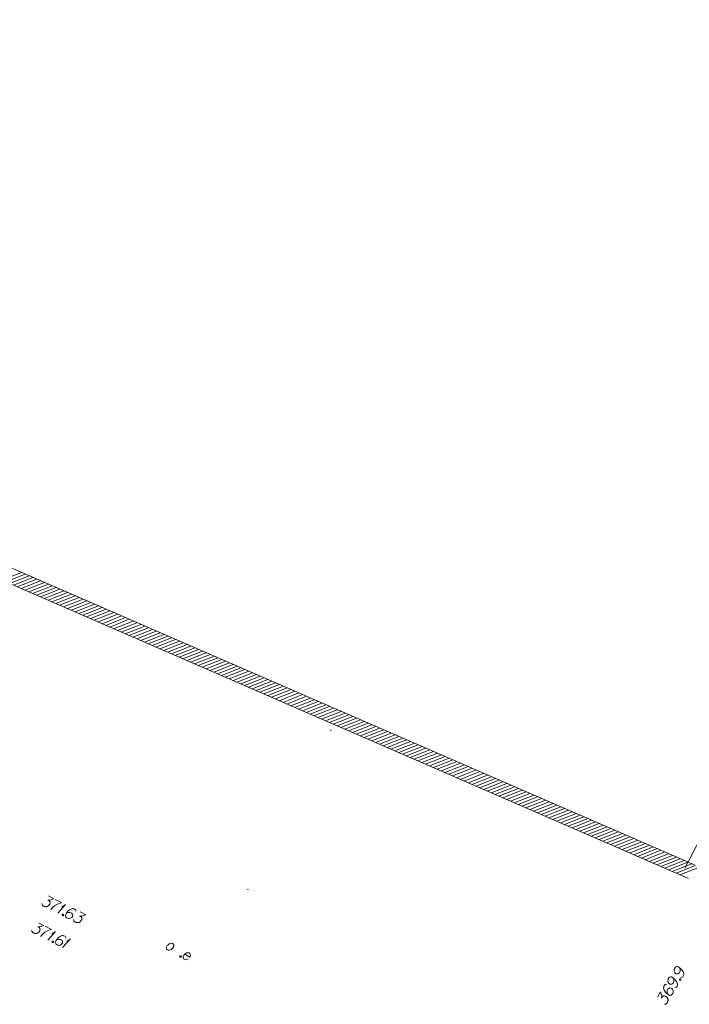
# Model space of a CAD drawing. Header units: metres. Extents: x 5555129 to 5556676, y 5635595 to 5636517.
# Tile 203 of 256: x 5556334 to 5556379, y 5636012 to 5636078. Entities that reach past the tile are written whole.
import ezdxf

# ---------------------------------------------------------------- set-up
doc = ezdxf.new("R2010")
doc.units = ezdxf.units.M
doc.header["$MEASUREMENT"] = 0
for name, color, linetype, lineweight in [('#skartowane', 7, 'Continuous', 18), ('#zakres', 7, 'Continuous', 18), ('#zmodyfikowane', 7, 'Continuous', 18), ('#ZUDP', 7, 'Continuous', 18)]:
    doc.layers.add(name, color=color, linetype=linetype, lineweight=lineweight)

# ---------------------------------------------------------------- blocks, each defined once
blk = doc.blocks.new('*U1904')
at = {"layer": '#skartowane', "color": 7, "linetype": 'ByBlock', "lineweight": 18}
for q in [(5555222.465, 5636260.029), (5555222.735, 5636260.448)]:
    blk.add_line((5555222.981, 5636260.609), q, dxfattribs=at)
blk = doc.blocks.new('*U1905')
at = {"layer": '#skartowane', "color": 7, "linetype": 'ByBlock', "lineweight": 18}
for q in [(5555221.791, 5636258.238), (5555222.063, 5636258.657)]:
    blk.add_line((5555222.309, 5636258.817), q, dxfattribs=at)
blk = doc.blocks.new('*U1906')
at = {"layer": '#skartowane', "color": 7, "linetype": 'ByBlock', "lineweight": 18}
for q in [(5555222.781, 5636257.737), (5555223.053, 5636258.155)]:
    blk.add_line((5555223.299, 5636258.315), q, dxfattribs=at)

msp = doc.modelspace()

# ---------------------------------------------------------------- hatches: boundary and pattern name
at = {"layer": '#zmodyfikowane', "linetype": 'Continuous', "lineweight": 18}
h = msp.add_hatch(color=7, dxfattribs=at)
edge = h.paths.add_edge_path()
edge.add_arc((5556355.22154, 5636030.53743), 0.045, 0, 360)
h = msp.add_hatch(color=7, dxfattribs=at)
edge = h.paths.add_edge_path()
edge.add_arc((5556349.70154, 5636019.92743), 0.045, 0, 360)

# ---------------------------------------------------------------- linework, layer by layer
at = {"layer": '#skartowane', "color": 7, "linetype": 'Continuous', "lineweight": 18, "flags": 128}
for points in [[(5556336.40286, 5636019.4944), (5556336.77215, 5636019.30869), (5556336.50781, 5636019.21689), (5556336.36255, 5636019.21718), (5556336.45751, 5636019.16943), (5556336.47598, 5636019.15358), (5556336.48385, 5636019.14296), (5556336.49177, 5636019.13242), (5556336.49965, 5636019.1218), (5556336.51281, 5636019.0954), (5556336.51539, 5636019.07422), (5556336.518, 5636019.05313), (5556336.51534, 5636019.03459), (5556336.50734, 5636018.9924), (5556336.49665, 5636018.95811), (5556336.48867, 5636018.94224), (5556336.47806, 5636018.92114), (5556336.45691, 5636018.89212), (5556336.44098, 5636018.87369), (5556336.42513, 5636018.85522), (5556336.41188, 5636018.84211), (5556336.40133, 5636018.83419), (5556336.39071, 5636018.82631), (5556336.38017, 5636018.81839), (5556336.36164, 5636018.80783), (5556336.33516, 5636018.79471), (5556336.31144, 5636018.78686), (5556336.29558, 5636018.78162), (5556336.2744, 5636018.77904), (5556336.25331, 5636018.77643), (5556336.2269, 5636018.77649), (5556336.21368, 5636018.77648), (5556336.1714, 5636018.78452), (5556336.13712, 5636018.79521), (5556336.11334, 5636018.8005), (5556336.07645, 5636018.81905), (5556336.03692, 5636018.8456), (5556336.02369, 5636018.85881), (5556336.01057, 5636018.87207), (5556335.99734, 5636018.88528), (5556335.98686, 5636018.90377), (5556335.9763, 5636018.9223), (5556335.96057, 5636018.95665), (5556335.95532, 5636018.98573)], [(5556336.8618, 5636019.26361), (5556337.28385, 5636019.05136), (5556337.24422, 5636019.03818), (5556337.00897, 5636018.95164), (5556336.82917, 5636018.85699), (5556336.67829, 5636018.71469), (5556336.55649, 5636018.57764)], [(5556337.38232, 5636018.27476), (5556337.40874, 5636018.26147), (5556337.41922, 5636018.24298), (5556337.42447, 5636018.2139), (5556337.41119, 5636018.18748), (5556337.38471, 5636018.17436), (5556337.36362, 5636018.17174), (5556337.3372, 5636018.18503), (5556337.32672, 5636018.20352), (5556337.32146, 5636018.2326), (5556337.33475, 5636018.25902), (5556337.36123, 5636018.27214), (5556337.38232, 5636018.27476)], [(5556338.23843, 5636018.47876), (5556338.22539, 5636018.55798), (5556338.18593, 5636018.5977), (5556338.11208, 5636018.63485), (5556338.04871, 5636018.64027), (5556338.01175, 5636018.64564), (5556337.97735, 5636018.64306), (5556337.84518, 5636018.59055), (5556337.72352, 5636018.4931), (5556337.67318, 5636018.43253), (5556337.57512, 5636018.29011), (5556337.53534, 5636018.21102), (5556337.54053, 5636018.16875), (5556337.56151, 5636018.10533), (5556337.57207, 5636018.08679), (5556337.61685, 5636018.0444), (5556337.68539, 5636018.00993), (5556337.74345, 5636017.99395), (5556337.78573, 5636017.98591), (5556337.85971, 5636018.00158), (5556337.95491, 5636018.05946), (5556337.99723, 5636018.10428), (5556338.01845, 5636018.14648), (5556338.02663, 5636018.22835), (5556338.01877, 5636018.2653), (5556337.99241, 5636018.30499), (5556337.93708, 5636018.3527), (5556337.88964, 5636018.37655), (5556337.82359, 5636018.38989), (5556337.77876, 5636018.39266), (5556337.69423, 5636018.38229), (5556337.64929, 5636018.37179), (5556337.62549, 5636018.36398)], [(5556338.51826, 5636018.43058), (5556338.88755, 5636018.24486), (5556338.62321, 5636018.15306), (5556338.47794, 5636018.15336), (5556338.5729, 5636018.1056), (5556338.59137, 5636018.08976), (5556338.59925, 5636018.07913), (5556338.60717, 5636018.06859), (5556338.61504, 5636018.05797), (5556338.62821, 5636018.03157), (5556338.63078, 5636018.0104), (5556338.63339, 5636017.98931), (5556338.63073, 5636017.97077), (5556338.62273, 5636017.92857), (5556338.61204, 5636017.89429), (5556338.60406, 5636017.87842), (5556338.59345, 5636017.85731), (5556338.5723, 5636017.82829), (5556338.55637, 5636017.80987), (5556338.54052, 5636017.7914), (5556338.52727, 5636017.77828), (5556338.51673, 5636017.77036), (5556338.5061, 5636017.76249), (5556338.49556, 5636017.75457), (5556338.47703, 5636017.74401), (5556338.45055, 5636017.73088), (5556338.42683, 5636017.72304), (5556338.41097, 5636017.71779), (5556338.3898, 5636017.71522), (5556338.3687, 5636017.71261), (5556338.3423, 5636017.71267), (5556338.32907, 5636017.71266), (5556338.2868, 5636017.7207), (5556338.25251, 5636017.73138), (5556338.22873, 5636017.73668), (5556338.19184, 5636017.75523), (5556338.15231, 5636017.78177), (5556338.13908, 5636017.79499), (5556338.12597, 5636017.80824), (5556338.11273, 5636017.82146), (5556338.10225, 5636017.83995), (5556338.09169, 5636017.85848), (5556338.07596, 5636017.89282), (5556338.07071, 5636017.92191)], [(5556335.73226, 5636017.70578), (5556336.10103, 5636017.51904), (5556335.83644, 5636017.42797), (5556335.69117, 5636017.42867), (5556335.786, 5636017.38065), (5556335.80442, 5636017.36475), (5556335.81227, 5636017.35411), (5556335.82016, 5636017.34355), (5556335.82801, 5636017.3329), (5556335.8411, 5636017.30647), (5556335.84361, 5636017.28529), (5556335.84617, 5636017.26419), (5556335.84345, 5636017.24565), (5556335.83533, 5636017.20348), (5556335.82455, 5636017.16923), (5556335.81653, 5636017.15338), (5556335.80586, 5636017.13231), (5556335.78463, 5636017.10335), (5556335.76865, 5636017.08496), (5556335.75275, 5636017.06654), (5556335.73946, 5636017.05346), (5556335.72889, 5636017.04557), (5556335.71825, 5636017.03772), (5556335.70769, 5636017.02983), (5556335.68912, 5636017.01932), (5556335.66261, 5636017.00627), (5556335.63886, 5636016.99849), (5556335.62299, 5636016.99329), (5556335.60181, 5636016.99078), (5556335.58071, 5636016.98823), (5556335.5543, 5636016.98836), (5556335.54108, 5636016.98839), (5556335.49882, 5636016.99655), (5556335.46457, 5636017.00732), (5556335.44081, 5636017.01269), (5556335.40397, 5636017.03134), (5556335.36451, 5636017.05799), (5556335.35131, 5636017.07124), (5556335.33824, 5636017.08453), (5556335.32504, 5636017.09779), (5556335.31461, 5636017.1163), (5556335.3041, 5636017.13487), (5556335.28847, 5636017.16926), (5556335.2833, 5636017.19835)], [(5556336.19055, 5636017.4737), (5556336.61201, 5636017.26028), (5556336.57235, 5636017.24722), (5556336.33685, 5636017.16133), (5556336.15679, 5636017.06718), (5556336.00551, 5636016.9253), (5556335.88333, 5636016.7886)], [(5556337.565, 5636016.68503), (5556337.55218, 5636016.76428), (5556337.51283, 5636016.80412), (5556337.43907, 5636016.84147), (5556337.37572, 5636016.84707), (5556337.33877, 5636016.85254), (5556337.30437, 5636016.85006), (5556337.17206, 5636016.79791), (5556337.05012, 5636016.7008), (5556336.99962, 5636016.64038), (5556336.90116, 5636016.49823), (5556336.86116, 5636016.41925), (5556336.86623, 5636016.37697), (5556336.88703, 5636016.31348), (5556336.89754, 5636016.29492), (5556336.9422, 5636016.2524), (5556337.01065, 5636016.21774), (5556337.06866, 5636016.2016), (5556337.11092, 5636016.19344), (5556337.18494, 5636016.20891), (5556337.28031, 5636016.26652), (5556337.32275, 5636016.31122), (5556337.34409, 5636016.35337), (5556337.35249, 5636016.43521), (5556337.34474, 5636016.47218), (5556337.31849, 5636016.51195), (5556337.2633, 5636016.55981), (5556337.21592, 5636016.5838), (5556337.14991, 5636016.59732), (5556337.10509, 5636016.60021), (5556337.02053, 5636016.59007), (5556336.97556, 5636016.5797), (5556336.95173, 5636016.57196)], [(5556336.70832, 5636016.48341), (5556336.7347, 5636016.47005), (5556336.74513, 5636016.45153), (5556336.7503, 5636016.42243), (5556336.73694, 5636016.39605), (5556336.71043, 5636016.383), (5556336.68933, 5636016.38045), (5556336.66295, 5636016.39381), (5556336.65252, 5636016.41233), (5556336.64734, 5636016.44143), (5556336.6607, 5636016.46781), (5556336.68722, 5636016.48086), (5556336.70832, 5636016.48341)], [(5556378.55961, 5636014.06301), (5556378.63958, 5636014.07014), (5556378.68217, 5636014.10663), (5556378.72469, 5636014.17753), (5556378.7348, 5636014.24032), (5556378.74289, 5636014.27678), (5556378.74282, 5636014.3112), (5556378.70026, 5636014.44689), (5556378.61214, 5636014.57553), (5556378.55543, 5636014.63014), (5556378.42068, 5636014.73849), (5556378.34475, 5636014.78402), (5556378.30222, 5636014.78199), (5556378.23741, 5636014.76577), (5556378.21819, 5636014.75669), (5556378.17259, 5636014.71518), (5556378.13308, 5636014.64931), (5556378.11284, 5636014.59259), (5556378.10174, 5636014.55111), (5556378.11188, 5636014.47617), (5556378.16254, 5636014.37693), (5556378.20405, 5636014.33133), (5556378.24456, 5636014.30703), (5556378.32565, 5636014.29289), (5556378.36308, 5636014.29798), (5556378.40457, 5636014.32125), (5556378.45625, 5636014.37288), (5556378.4836, 5636014.4185), (5556378.50175, 5636014.48331), (5556378.50788, 5636014.52788), (5556378.50381, 5636014.61295), (5556378.49667, 5636014.65854), (5556378.49061, 5636014.68279)], [(5556377.59055, 5636013.58387), (5556377.51059, 5636013.57674), (5556377.46805, 5636013.54034), (5556377.42553, 5636013.46944), (5556377.41542, 5636013.40665), (5556377.40732, 5636013.37019), (5556377.40735, 5636013.33569), (5556377.44991, 5636013.2), (5556377.53807, 5636013.07144), (5556377.59474, 5636013.01675), (5556377.72949, 5636012.9084), (5556377.80542, 5636012.86286), (5556377.84795, 5636012.8649), (5556377.91276, 5636012.88112), (5556377.93203, 5636012.89028), (5556377.97763, 5636012.93178), (5556378.01709, 5636012.99758), (5556378.03733, 5636013.0543), (5556378.04848, 5636013.09586), (5556378.03834, 5636013.1708), (5556377.98768, 5636013.27004), (5556377.94612, 5636013.31556), (5556377.90561, 5636013.33986), (5556377.82457, 5636013.35408), (5556377.78714, 5636013.34898), (5556377.7456, 5636013.32564), (5556377.69392, 5636013.274), (5556377.66661, 5636013.22847), (5556377.64842, 5636013.16358), (5556377.64233, 5636013.11909), (5556377.6464, 5636013.03402), (5556377.65354, 5636012.98842), (5556377.65956, 5636012.9641)], [(5556378.14357, 5636013.36924), (5556378.22353, 5636013.37637), (5556378.26612, 5636013.41286), (5556378.30864, 5636013.48376), (5556378.31875, 5636013.54655), (5556378.32684, 5636013.58301), (5556378.32677, 5636013.61742), (5556378.28421, 5636013.75312), (5556378.1961, 5636013.88175), (5556378.13939, 5636013.93637), (5556378.00463, 5636014.04472), (5556377.9287, 5636014.09025), (5556377.88617, 5636014.08822), (5556377.82136, 5636014.072), (5556377.80214, 5636014.06292), (5556377.75654, 5636014.02141), (5556377.71704, 5636013.95553), (5556377.69679, 5636013.89882), (5556377.68569, 5636013.85733), (5556377.69583, 5636013.78239), (5556377.74649, 5636013.68316), (5556377.788, 5636013.63756), (5556377.82851, 5636013.61326), (5556377.9096, 5636013.59912), (5556377.94703, 5636013.60421), (5556377.98852, 5636013.62747), (5556378.0402, 5636013.67911), (5556378.06755, 5636013.72473), (5556378.08571, 5636013.78953), (5556378.09184, 5636013.83411), (5556378.08776, 5636013.91918), (5556378.08063, 5636013.96477), (5556378.07456, 5636013.98901)], [(5556378.45935, 5636013.93035), (5556378.47455, 5636013.95571), (5556378.49377, 5636013.96479), (5556378.52316, 5636013.96787), (5556378.54852, 5636013.95266), (5556378.55965, 5636013.92528), (5556378.56069, 5636013.90406), (5556378.54548, 5636013.87869), (5556378.52626, 5636013.86962), (5556378.49687, 5636013.86653), (5556378.47151, 5636013.88174), (5556378.46039, 5636013.90912), (5556378.45935, 5636013.93035)], [(5556376.99427, 5636012.7503), (5556377.20686, 5636013.10481), (5556377.27881, 5636012.83439), (5556377.26774, 5636012.68954), (5556377.32241, 5636012.7807), (5556377.33958, 5636012.79794), (5556377.35076, 5636012.80501), (5556377.36186, 5636012.81213), (5556377.37303, 5636012.81919), (5556377.40033, 5636012.83036), (5556377.42164, 5636012.83136), (5556377.44287, 5636012.8324), (5556377.46116, 5636012.82837), (5556377.50265, 5636012.81726), (5556377.53605, 5636012.80406), (5556377.55128, 5636012.79493), (5556377.57154, 5636012.78278), (5556377.59891, 5636012.75953), (5556377.6161, 5636012.74228), (5556377.63335, 5636012.72511), (5556377.64544, 5636012.71092), (5556377.65256, 5636012.69982), (5556377.65962, 5636012.68864), (5556377.66674, 5636012.67754), (5556377.6759, 5636012.65828), (5556377.68702, 5636012.6309), (5556377.69309, 5636012.60666), (5556377.69714, 5636012.59046), (5556377.69814, 5636012.56915), (5556377.69918, 5636012.54792), (5556377.69716, 5636012.52159), (5556377.69619, 5636012.5084), (5556377.68503, 5636012.46684), (5556377.67184, 5636012.43344), (5556377.66479, 5636012.41012), (5556377.64356, 5636012.37471), (5556377.61416, 5636012.33726), (5556377.6, 5636012.32504), (5556377.58581, 5636012.31294), (5556377.57165, 5636012.30072), (5556377.55243, 5636012.29164), (5556377.53317, 5636012.28249), (5556377.49775, 5636012.26935), (5556377.46836, 5636012.26627)]]:
    msp.add_lwpolyline(points, dxfattribs=at)
at = {"layer": '#zakres', "color": 134, "linetype": 'Continuous', "lineweight": 18}
for p, q in [((5556407.92687, 5636077.93605), (5556378.82687, 5636021.33605)), ((5556379.4709, 5636021.56597), (5556315.4502, 5636049.40066)), ((5556379.07218, 5636020.6489), (5556315.05148, 5636048.48358)), ((5556333.29855, 5636040.55567), (5556334.60112, 5636041.06881)), ((5556333.55533, 5636040.44403), (5556334.8579, 5636040.95717)), ((5556333.81211, 5636040.33238), (5556335.11468, 5636040.84553)), ((5556334.06889, 5636040.22074), (5556335.37146, 5636040.73388)), ((5556334.32567, 5636040.1091), (5556335.62824, 5636040.62224)), ((5556334.58245, 5636039.99746), (5556335.88502, 5636040.5106)), ((5556334.83923, 5636039.88582), (5556336.1418, 5636040.39896)), ((5556335.09601, 5636039.77417), (5556336.39858, 5636040.28732)), ((5556335.35279, 5636039.66253), (5556336.65536, 5636040.17567)), ((5556335.60957, 5636039.55089), (5556336.91214, 5636040.06403)), ((5556335.86635, 5636039.43925), (5556337.16892, 5636039.95239)), ((5556336.12313, 5636039.32761), (5556337.4257, 5636039.84075)), ((5556336.37991, 5636039.21596), (5556337.68248, 5636039.72911)), ((5556336.63669, 5636039.10432), (5556337.93926, 5636039.61746)), ((5556336.89347, 5636038.99268), (5556338.19604, 5636039.50582)), ((5556337.15025, 5636038.88104), (5556338.45282, 5636039.39418)), ((5556337.40703, 5636038.7694), (5556338.7096, 5636039.28254)), ((5556337.66381, 5636038.65776), (5556338.96638, 5636039.1709)), ((5556337.92059, 5636038.54611), (5556339.22316, 5636039.05925)), ((5556338.17738, 5636038.43447), (5556339.47994, 5636038.94761)), ((5556338.43416, 5636038.32283), (5556339.73672, 5636038.83597)), ((5556338.69094, 5636038.21119), (5556339.9935, 5636038.72433)), ((5556338.94772, 5636038.09955), (5556340.25028, 5636038.61269)), ((5556339.2045, 5636037.9879), (5556340.50706, 5636038.50104)), ((5556339.46128, 5636037.87626), (5556340.76385, 5636038.3894)), ((5556339.71806, 5636037.76462), (5556341.02063, 5636038.27776)), ((5556339.97484, 5636037.65298), (5556341.27741, 5636038.16612)), ((5556340.23162, 5636037.54134), (5556341.53419, 5636038.05448)), ((5556340.4884, 5636037.42969), (5556341.79097, 5636037.94283)), ((5556340.74518, 5636037.31805), (5556342.04775, 5636037.83119)), ((5556341.00196, 5636037.20641), (5556342.30453, 5636037.71955)), ((5556341.25874, 5636037.09477), (5556342.56131, 5636037.60791)), ((5556341.51552, 5636036.98313), (5556342.81809, 5636037.49627)), ((5556341.7723, 5636036.87148), (5556343.07487, 5636037.38462)), ((5556342.02908, 5636036.75984), (5556343.33165, 5636037.27298)), ((5556342.28586, 5636036.6482), (5556343.58843, 5636037.16134)), ((5556342.54264, 5636036.53656), (5556343.84521, 5636037.0497)), ((5556342.79942, 5636036.42492), (5556344.10199, 5636036.93806)), ((5556343.0562, 5636036.31327), (5556344.35877, 5636036.82642)), ((5556343.31298, 5636036.20163), (5556344.61555, 5636036.71477)), ((5556343.56976, 5636036.08999), (5556344.87233, 5636036.60313)), ((5556343.82654, 5636035.97835), (5556345.12911, 5636036.49149)), ((5556344.08332, 5636035.86671), (5556345.38589, 5636036.37985)), ((5556344.3401, 5636035.75506), (5556345.64267, 5636036.26821)), ((5556344.59688, 5636035.64342), (5556345.89945, 5636036.15656)), ((5556344.85366, 5636035.53178), (5556346.15623, 5636036.04492)), ((5556345.11044, 5636035.42014), (5556346.41301, 5636035.93328)), ((5556345.36722, 5636035.3085), (5556346.66979, 5636035.82164)), ((5556345.624, 5636035.19685), (5556346.92657, 5636035.71)), ((5556345.88078, 5636035.08521), (5556347.18335, 5636035.59835)), ((5556346.13756, 5636034.97357), (5556347.44013, 5636035.48671)), ((5556346.39434, 5636034.86193), (5556347.69691, 5636035.37507)), ((5556346.65112, 5636034.75029), (5556347.95369, 5636035.26343)), ((5556346.9079, 5636034.63864), (5556348.21047, 5636035.15179)), ((5556347.16468, 5636034.527), (5556348.46725, 5636035.04014)), ((5556347.42146, 5636034.41536), (5556348.72403, 5636034.9285)), ((5556347.67824, 5636034.30372), (5556348.98081, 5636034.81686)), ((5556347.93502, 5636034.19208), (5556349.23759, 5636034.70522)), ((5556348.1918, 5636034.08043), (5556349.49437, 5636034.59358)), ((5556348.44858, 5636033.96879), (5556349.75115, 5636034.48193)), ((5556348.70536, 5636033.85715), (5556350.00793, 5636034.37029)), ((5556348.96214, 5636033.74551), (5556350.26471, 5636034.25865)), ((5556349.21892, 5636033.63387), (5556350.52149, 5636034.14701)), ((5556349.4757, 5636033.52222), (5556350.77827, 5636034.03537)), ((5556349.73248, 5636033.41058), (5556351.03505, 5636033.92372)), ((5556349.98926, 5636033.29894), (5556351.29183, 5636033.81208)), ((5556350.24604, 5636033.1873), (5556351.54861, 5636033.70044)), ((5556350.50282, 5636033.07566), (5556351.80539, 5636033.5888)), ((5556350.75961, 5636032.96402), (5556352.06217, 5636033.47716)), ((5556351.01639, 5636032.85237), (5556352.31895, 5636033.36551)), ((5556351.27317, 5636032.74073), (5556352.57573, 5636033.25387)), ((5556351.52995, 5636032.62909), (5556352.83251, 5636033.14223)), ((5556351.78673, 5636032.51745), (5556353.08929, 5636033.03059)), ((5556352.04351, 5636032.40581), (5556353.34608, 5636032.91895)), ((5556352.30029, 5636032.29416), (5556353.60286, 5636032.8073)), ((5556352.55707, 5636032.18252), (5556353.85964, 5636032.69566)), ((5556352.81385, 5636032.07088), (5556354.11642, 5636032.58402)), ((5556353.07063, 5636031.95924), (5556354.3732, 5636032.47238)), ((5556353.32741, 5636031.8476), (5556354.62998, 5636032.36074)), ((5556353.58419, 5636031.73595), (5556354.88676, 5636032.24909)), ((5556353.84097, 5636031.62431), (5556355.14354, 5636032.13745)), ((5556354.09775, 5636031.51267), (5556355.40032, 5636032.02581)), ((5556354.35453, 5636031.40103), (5556355.6571, 5636031.91417)), ((5556354.61131, 5636031.28939), (5556355.91388, 5636031.80253)), ((5556354.86809, 5636031.17774), (5556356.17066, 5636031.69089)), ((5556355.12487, 5636031.0661), (5556356.42744, 5636031.57924)), ((5556355.38165, 5636030.95446), (5556356.68422, 5636031.4676)), ((5556355.63843, 5636030.84282), (5556356.941, 5636031.35596)), ((5556355.89521, 5636030.73118), (5556357.19778, 5636031.24432)), ((5556356.15199, 5636030.61953), (5556357.45456, 5636031.13268)), ((5556356.40877, 5636030.50789), (5556357.71134, 5636031.02103)), ((5556356.66555, 5636030.39625), (5556357.96812, 5636030.90939)), ((5556356.92233, 5636030.28461), (5556358.2249, 5636030.79775)), ((5556357.17911, 5636030.17297), (5556358.48168, 5636030.68611)), ((5556357.43589, 5636030.06132), (5556358.73846, 5636030.57447)), ((5556357.69267, 5636029.94968), (5556358.99524, 5636030.46282)), ((5556357.94945, 5636029.83804), (5556359.25202, 5636030.35118)), ((5556358.20623, 5636029.7264), (5556359.5088, 5636030.23954)), ((5556358.46301, 5636029.61476), (5556359.76558, 5636030.1279)), ((5556358.71979, 5636029.50311), (5556360.02236, 5636030.01626)), ((5556358.97657, 5636029.39147), (5556360.27914, 5636029.90461)), ((5556359.23335, 5636029.27983), (5556360.53592, 5636029.79297)), ((5556359.49013, 5636029.16819), (5556360.7927, 5636029.68133)), ((5556359.74691, 5636029.05655), (5556361.04948, 5636029.56969)), ((5556360.00369, 5636028.9449), (5556361.30626, 5636029.45805)), ((5556360.26047, 5636028.83326), (5556361.56304, 5636029.3464)), ((5556360.51725, 5636028.72162), (5556361.81982, 5636029.23476)), ((5556360.77403, 5636028.60998), (5556362.0766, 5636029.12312)), ((5556361.03081, 5636028.49834), (5556362.33338, 5636029.01148)), ((5556361.28759, 5636028.38669), (5556362.59016, 5636028.89984)), ((5556361.54437, 5636028.27505), (5556362.84694, 5636028.78819)), ((5556361.80115, 5636028.16341), (5556363.10372, 5636028.67655)), ((5556362.05793, 5636028.05177), (5556363.3605, 5636028.56491)), ((5556362.31471, 5636027.94013), (5556363.61728, 5636028.45327)), ((5556362.57149, 5636027.82849), (5556363.87406, 5636028.34163)), ((5556362.82827, 5636027.71684), (5556364.13084, 5636028.22998)), ((5556363.08505, 5636027.6052), (5556364.38762, 5636028.11834)), ((5556363.34184, 5636027.49356), (5556364.6444, 5636028.0067)), ((5556363.59862, 5636027.38192), (5556364.90118, 5636027.89506)), ((5556363.8554, 5636027.27028), (5556365.15796, 5636027.78342)), ((5556364.11218, 5636027.15863), (5556365.41474, 5636027.67177)), ((5556364.36896, 5636027.04699), (5556365.67152, 5636027.56013)), ((5556364.62574, 5636026.93535), (5556365.92831, 5636027.44849)), ((5556364.88252, 5636026.82371), (5556366.18509, 5636027.33685)), ((5556365.1393, 5636026.71207), (5556366.44187, 5636027.22521)), ((5556365.39608, 5636026.60042), (5556366.69865, 5636027.11356)), ((5556365.65286, 5636026.48878), (5556366.95543, 5636027.00192)), ((5556365.90964, 5636026.37714), (5556367.21221, 5636026.89028)), ((5556366.16642, 5636026.2655), (5556367.46899, 5636026.77864)), ((5556366.4232, 5636026.15386), (5556367.72577, 5636026.667)), ((5556366.67998, 5636026.04221), (5556367.98255, 5636026.55535)), ((5556366.93676, 5636025.93057), (5556368.23933, 5636026.44371)), ((5556367.19354, 5636025.81893), (5556368.49611, 5636026.33207)), ((5556367.45032, 5636025.70729), (5556368.75289, 5636026.22043)), ((5556367.7071, 5636025.59565), (5556369.00967, 5636026.10879)), ((5556367.96388, 5636025.484), (5556369.26645, 5636025.99715)), ((5556368.22066, 5636025.37236), (5556369.52323, 5636025.8855)), ((5556368.47744, 5636025.26072), (5556369.78001, 5636025.77386)), ((5556368.73422, 5636025.14908), (5556370.03679, 5636025.66222)), ((5556368.991, 5636025.03744), (5556370.29357, 5636025.55058)), ((5556369.24778, 5636024.92579), (5556370.55035, 5636025.43894)), ((5556369.50456, 5636024.81415), (5556370.80713, 5636025.32729)), ((5556369.76134, 5636024.70251), (5556371.06391, 5636025.21565)), ((5556370.01812, 5636024.59087), (5556371.32069, 5636025.10401)), ((5556370.2749, 5636024.47923), (5556371.57747, 5636024.99237)), ((5556370.53168, 5636024.36758), (5556371.83425, 5636024.88073)), ((5556370.78846, 5636024.25594), (5556372.09103, 5636024.76908)), ((5556371.04524, 5636024.1443), (5556372.34781, 5636024.65744)), ((5556371.30202, 5636024.03266), (5556372.60459, 5636024.5458)), ((5556371.5588, 5636023.92102), (5556372.86137, 5636024.43416)), ((5556371.81558, 5636023.80937), (5556373.11815, 5636024.32252)), ((5556372.07236, 5636023.69773), (5556373.37493, 5636024.21087)), ((5556372.32914, 5636023.58609), (5556373.63171, 5636024.09923)), ((5556372.58592, 5636023.47445), (5556373.88849, 5636023.98759)), ((5556372.8427, 5636023.36281), (5556374.14527, 5636023.87595)), ((5556373.09948, 5636023.25116), (5556374.40205, 5636023.76431)), ((5556373.35626, 5636023.13952), (5556374.65883, 5636023.65266)), ((5556373.61304, 5636023.02788), (5556374.91561, 5636023.54102)), ((5556373.86982, 5636022.91624), (5556375.17239, 5636023.42938)), ((5556374.1266, 5636022.8046), (5556375.42917, 5636023.31774)), ((5556374.38338, 5636022.69295), (5556375.68595, 5636023.2061)), ((5556374.64016, 5636022.58131), (5556375.94273, 5636023.09445)), ((5556374.89694, 5636022.46967), (5556376.19951, 5636022.98281)), ((5556375.15372, 5636022.35803), (5556376.45629, 5636022.87117)), ((5556375.4105, 5636022.24639), (5556376.71307, 5636022.75953)), ((5556375.66728, 5636022.13475), (5556376.96985, 5636022.64789)), ((5556375.92406, 5636022.0231), (5556377.22663, 5636022.53624)), ((5556376.18085, 5636021.91146), (5556377.48341, 5636022.4246)), ((5556376.43763, 5636021.79982), (5556377.74019, 5636022.31296)), ((5556376.69441, 5636021.68818), (5556377.99697, 5636022.20132)), ((5556376.95119, 5636021.57654), (5556378.25375, 5636022.08968)), ((5556377.20797, 5636021.46489), (5556378.51054, 5636021.97803)), ((5556377.46475, 5636021.35325), (5556378.76732, 5636021.86639)), ((5556377.72153, 5636021.24161), (5556379.0241, 5636021.75475)), ((5556377.97831, 5636021.12997), (5556379.28088, 5636021.64311)), ((5556378.23509, 5636021.01833), (5556379.53766, 5636021.53147)), ((5556378.49187, 5636020.90668), (5556379.79444, 5636021.41982))]:
    msp.add_line(p, q, dxfattribs=at)
at = {"layer": '#ZUDP', "color": 1, "linetype": 'Continuous', "lineweight": 18, "flags": 128}
for points in [[(5556344.68711, 5636016.32082), (5556344.72316, 5636016.3005), (5556344.75272, 5636016.25672), (5556344.762, 5636016.17698), (5556344.75258, 5636016.14834), (5556344.74329, 5636016.11974), (5556344.73169, 5636016.09916), (5556344.68818, 5636016.02196), (5556344.64371, 5636015.97924), (5556344.58323, 5636015.93198), (5556344.52337, 5636015.89794), (5556344.44585, 5636015.88068), (5556344.37919, 5636015.87074), (5556344.30207, 5636015.91422), (5556344.27701, 5636015.9419), (5556344.26066, 5636015.98506), (5556344.25966, 5636016.01946), (5556344.27388, 5636016.09279), (5556344.32608, 5636016.18539), (5556344.35376, 5636016.21046), (5556344.41206, 5636016.26577), (5556344.45291, 5636016.29014), (5556344.4748, 5636016.30492), (5556344.55816, 5636016.33255), (5556344.627, 5636016.33442), (5556344.68711, 5636016.32082)], [(5556345.22582, 5636015.50882), (5556345.25159, 5636015.4943), (5556345.26118, 5636015.47533), (5556345.26505, 5636015.44603), (5556345.25053, 5636015.42027), (5556345.22346, 5636015.40842), (5556345.20227, 5636015.4068), (5556345.17651, 5636015.42132), (5556345.16691, 5636015.44029), (5556345.16304, 5636015.46959), (5556345.17756, 5636015.49535), (5556345.20463, 5636015.5072), (5556345.22582, 5636015.50882)], [(5556345.48972, 5636015.6041), (5556345.81895, 5636015.41852), (5556345.85305, 5636015.46709), (5556345.86884, 5636015.51914), (5556345.87438, 5636015.57708), (5556345.83872, 5636015.65813), (5556345.7902, 5636015.69231), (5556345.74325, 5636015.70522), (5556345.66931, 5636015.70623), (5556345.61294, 5636015.6905), (5556345.5502, 5636015.65135), (5556345.50642, 5636015.6218), (5556345.43653, 5636015.5459), (5556345.40466, 5636015.48936), (5556345.38372, 5636015.4401), (5556345.37592, 5636015.39027), (5556345.40578, 5636015.29892), (5556345.44401, 5636015.27054), (5556345.48808, 5636015.25253), (5556345.49327, 5636015.24961), (5556345.5775, 5636015.2428), (5556345.63382, 5636015.25845), (5556345.66374, 5636015.27554), (5556345.6718, 5636015.27772), (5556345.7236, 5636015.30958)]]:
    msp.add_lwpolyline(points, dxfattribs=at)

# ---------------------------------------------------------------- block references
at = {"layer": '#skartowane', "color": 7, "linetype": 'Continuous', "lineweight": 18}
for name in ['*U1904', '*U1905', '*U1906']:
    msp.add_blockref(name, (1114.57154, -241.69257), dxfattribs=at)

doc.saveas('drawing.dxf')
